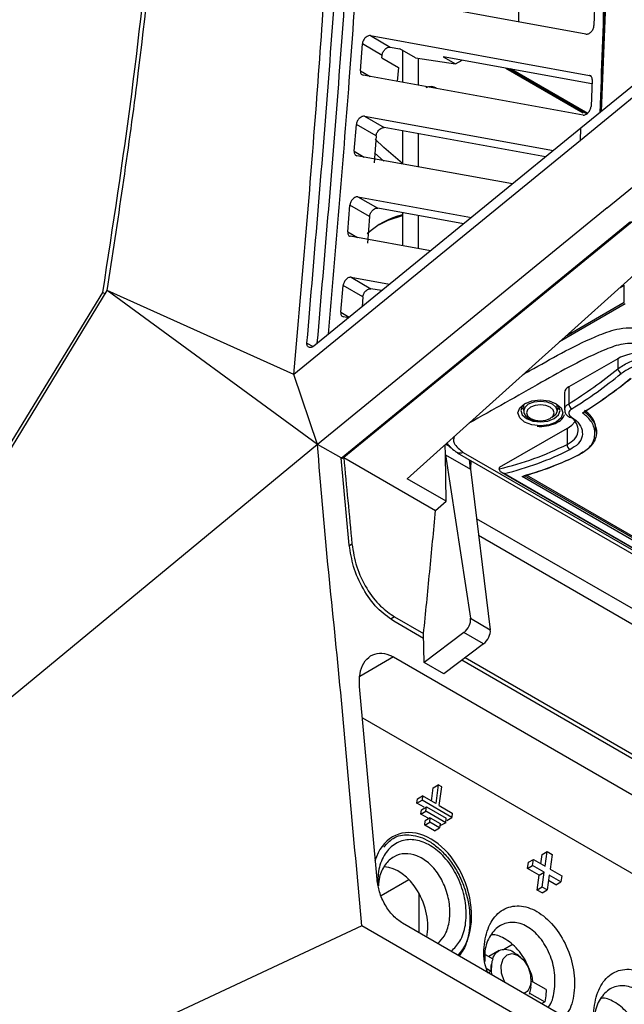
# Model space of a CAD drawing. Extents: x 106 to 315, y 19 to 260.
# Tile 9 of 98: x 135 to 147, y 44 to 65. Entities that reach past the tile are written whole.
import ezdxf

# ---------------------------------------------------------------- set-up
doc = ezdxf.new("R2010")
doc.units = 0
doc.layers.get('0').update_dxf_attribs({"linetype": 'CONTINUOUS'})

msp = doc.modelspace()

# ---------------------------------------------------------------- linework, layer by layer
at = {"color": 7, "linetype": 'Continuous'}
for p, q in [((145.051, 64.469), (145.051, 65.137)), ((146.419, 64.219), (141.987, 65.028)), ((146.602, 64.945), (146.584, 64.395)), ((142.022, 64.188), (146.493, 63.375)), ((142.022, 64.188), (142.425, 63.955)), ((141.818, 63.471), (141.857, 64.019)), ((142.261, 63.786), (141.857, 64.019)), ((142.425, 63.955), (142.623, 63.919)), ((142.939, 63.736), (142.623, 63.919)), ((142.678, 63.887), (142.678, 63.236)), ((148.281, 63.905), (146.317, 62.303)), ((142.257, 63.737), (142.261, 63.786)), ((142.257, 63.737), (142.596, 63.541)), ((142.939, 63.736), (143.757, 63.612)), ((143.001, 63.178), (143.001, 63.727)), ((143.508, 63.756), (143.757, 63.612)), ((146.542, 63.207), (143.508, 63.756)), ((143.757, 63.612), (143.892, 63.686)), ((142.596, 63.541), (142.569, 63.256)), ((144.787, 63.525), (146.365, 62.613)), ((144.845, 63.514), (146.439, 62.593)), ((144.879, 63.518), (146.455, 62.607)), ((151.05, 63.402), (141.477, 55.584)), ((146.36, 62.569), (141.871, 63.382)), ((146.546, 63.294), (146.524, 62.745)), ((141.899, 62.544), (145.757, 61.846)), ((141.899, 62.544), (142.302, 62.311)), ((146.317, 62.303), (140.867, 57.856)), ((141.692, 61.828), (141.735, 62.375)), ((142.138, 62.143), (141.735, 62.375)), ((145.597, 61.715), (142.302, 62.311)), ((146.306, 62.047), (146.317, 62.303)), ((142.138, 62.143), (142.095, 61.595)), ((142.678, 62.243), (142.678, 61.57)), ((143.001, 61.511), (143.001, 62.185)), ((144.921, 61.164), (141.745, 61.738)), ((146.853, 60.675), (148.203, 61.778)), ((141.767, 60.9), (144.085, 60.481)), ((141.767, 60.9), (142.17, 60.668)), ((146.853, 60.675), (140.944, 55.849)), ((141.558, 60.185), (141.603, 60.733)), ((142.006, 60.5), (141.603, 60.733)), ((143.924, 60.351), (142.17, 60.668)), ((142.006, 60.5), (141.961, 59.953)), ((142.677, 60.576), (142.677, 59.902)), ((143, 59.844), (143, 60.518)), ((141.422, 55.571), (147.332, 60.398)), ((143.248, 59.799), (141.611, 60.095)), ((141.628, 59.258), (142.412, 59.117)), ((141.628, 59.258), (142.03, 59.026)), ((142.773, 55.15), (147.402, 59.307)), ((141.417, 58.544), (141.465, 59.091)), ((141.867, 58.858), (141.465, 59.091)), ((147.118, 59.052), (147.203, 59.101)), ((147.203, 58.751), (147.203, 59.101)), ((128.288, 45.448), (136.56, 58.948)), ((128.442, 45.543), (136.651, 58.986)), ((136.56, 58.948), (136.61, 58.919)), ((140.942, 55.848), (136.651, 58.986)), ((140.46, 57.272), (136.651, 58.986)), ((141.867, 58.858), (141.85, 58.658)), ((142.251, 58.986), (142.03, 59.026)), ((141.575, 58.434), (141.47, 58.453)), ((147.068, 57.598), (146.068, 57.021)), ((147.068, 57.598), (147.068, 57.39)), ((140.943, 55.849), (140.46, 57.272)), ((145.984, 56.904), (145.984, 56.556)), ((146.068, 57.021), (146.068, 56.676)), ((145.148, 56.657), (145.151, 56.535)), ((145.83, 56.535), (145.833, 56.657)), ((146.077, 56.405), (146.074, 56.407)), ((146.036, 56.176), (144.652, 55.377)), ((146.036, 56.176), (146.036, 55.849)), ((146.633, 56.098), (146.633, 56.133)), ((140.942, 55.848), (128.442, 45.543)), ((141.423, 55.572), (140.944, 55.849)), ((143.557, 55.854), (143.653, 55.799)), ((143.542, 55.84), (143.548, 55.639)), ((143.792, 55.68), (152.278, 50.781)), ((143.916, 55.686), (152.392, 50.793)), ((141.591, 53.792), (141.423, 55.571)), ((141.425, 55.554), (141.476, 55.583)), ((141.477, 55.584), (143.352, 54.501)), ((143.548, 55.639), (143.551, 55.638)), ((143.564, 54.693), (143.551, 55.638)), ((143.551, 55.638), (144.065, 52.302)), ((143.551, 55.638), (144.062, 55.342)), ((144.065, 55.341), (144.044, 55.535)), ((144.07, 55.52), (144.065, 55.341)), ((144.062, 55.342), (144.468, 52.069)), ((144.065, 55.341), (144.062, 55.342)), ((144.652, 55.377), (144.652, 55.352)), ((144.655, 55.329), (144.652, 55.352)), ((144.702, 55.273), (151.83, 51.158)), ((144.756, 55.254), (151.828, 51.172)), ((143.564, 54.693), (142.773, 55.15)), ((151.822, 51.322), (145.115, 55.194)), ((151.828, 51.401), (145.21, 55.221)), ((143.352, 54.501), (143.564, 54.693)), ((151.747, 49.97), (144.187, 54.334)), ((144.229, 53.995), (151.141, 50.005)), ((143.108, 51.892), (142.498, 52.245)), ((142.515, 52.331), (143.107, 51.989)), ((144.065, 52.302), (144.468, 52.069)), ((143.116, 51.401), (143.107, 51.989)), ((143.931, 52.01), (143.116, 51.401)), ((144.33, 51.78), (143.931, 52.01)), ((144.33, 51.78), (143.517, 51.169)), ((142.492, 51.512), (150.767, 46.735)), ((150.845, 47.426), (143.884, 51.445)), ((143.956, 51.499), (150.863, 47.512)), ((143.517, 51.169), (143.116, 51.401)), ((142.157, 46.973), (141.799, 50.907)), ((141.857, 50.273), (157.651, 41.155)), ((143.267, 48.573), (143.304, 48.843)), ((143.304, 48.843), (143.407, 48.902)), ((143.407, 48.902), (143.355, 48.523)), ((143.477, 48.862), (143.407, 48.902)), ((143.425, 48.482), (143.477, 48.862)), ((142.972, 48.529), (142.985, 48.618)), ((142.985, 48.618), (143.087, 48.677)), ((143.087, 48.677), (143.075, 48.588)), ((143.355, 48.523), (143.087, 48.677)), ((142.972, 48.529), (143.075, 48.588)), ((143.119, 48.445), (142.972, 48.529)), ((143.063, 48.395), (143.166, 48.454)), ((143.681, 48.239), (143.075, 48.588)), ((143.153, 48.366), (143.166, 48.454)), ((143.166, 48.454), (143.57, 48.221)), ((143.425, 48.482), (143.693, 48.327)), ((143.051, 48.306), (143.063, 48.395)), ((143.051, 48.306), (143.153, 48.366)), ((143.198, 48.222), (143.051, 48.306)), ((143.244, 48.231), (143.142, 48.172)), ((143.558, 48.132), (143.153, 48.366)), ((143.232, 48.143), (143.244, 48.231)), ((143.244, 48.231), (143.446, 48.115)), ((143.558, 48.132), (143.57, 48.221)), ((143.579, 48.179), (143.681, 48.239)), ((143.693, 48.327), (143.681, 48.239)), ((143.13, 48.083), (143.142, 48.172)), ((143.13, 48.083), (143.232, 48.143)), ((143.332, 47.967), (143.13, 48.083)), ((143.434, 48.026), (143.232, 48.143)), ((143.332, 47.967), (143.434, 48.026)), ((143.446, 48.115), (143.434, 48.026)), ((143.558, 48.132), (143.455, 48.073)), ((142.478, 47.844), (142.471, 47.84)), ((145.498, 47.295), (145.524, 47.484)), ((145.524, 47.484), (145.627, 47.543)), ((145.586, 47.244), (145.627, 47.543)), ((145.627, 47.543), (145.729, 47.484)), ((145.729, 47.484), (145.688, 47.185)), ((145.228, 47.197), (145.245, 47.323)), ((145.228, 47.197), (145.33, 47.256)), ((145.245, 47.323), (145.347, 47.382)), ((145.33, 47.256), (145.347, 47.382)), ((145.569, 47.119), (145.33, 47.256)), ((145.347, 47.382), (145.586, 47.244)), ((145.466, 47.059), (145.228, 47.197)), ((145.425, 46.758), (145.466, 47.059)), ((145.466, 47.059), (145.569, 47.119)), ((145.528, 46.817), (145.569, 47.119)), ((145.671, 47.06), (145.629, 46.759)), ((145.909, 46.922), (145.671, 47.06)), ((145.688, 47.185), (145.926, 47.048)), ((145.926, 47.048), (145.909, 46.922)), ((142.808, 46.969), (142.242, 46.642)), ((145.528, 46.817), (145.425, 46.758)), ((145.629, 46.759), (145.528, 46.817)), ((145.807, 46.863), (145.656, 46.95)), ((145.807, 46.863), (145.909, 46.922)), ((143.016, 45.885), (143.016, 46.684)), ((145.527, 46.699), (145.425, 46.758)), ((145.527, 46.699), (145.629, 46.759)), ((141.847, 46.027), (130.681, 40.811)), ((150.139, 41.24), (141.847, 46.027)), ((150.196, 41.74), (142.679, 46.079)), ((144.921, 45.646), (144.737, 45.54)), ((144.36, 45.446), (144.52, 45.354)), ((144.652, 45.525), (144.437, 45.401)), ((144.491, 45.248), (144.488, 45.106)), ((145.218, 45.219), (145.218, 45.247)), ((144.384, 45.166), (144.488, 45.106)), ((144.488, 45.106), (144.427, 45.07)), ((145.608, 44.726), (145.295, 44.906)), ((145.298, 44.772), (145.3, 44.835)), ((145.298, 44.772), (145.258, 44.631)), ((145.27, 44.654), (145.579, 44.476)), ((145.601, 44.597), (145.579, 44.476)), ((145.608, 44.726), (145.601, 44.597)), ((145.579, 44.476), (145.518, 44.441))]:
    msp.add_line(p, q, dxfattribs=at)
at = {"color": 8, "linetype": 'Continuous'}
for p, q in [((141.818, 63.471), (142.017, 63.356)), ((146.525, 63.357), (146.493, 63.375)), ((141.692, 61.828), (141.893, 61.711)), ((142.104, 61.797), (142.294, 61.626)), ((141.558, 60.185), (141.761, 60.068)), ((147.223, 58.716), (145.882, 57.942)), ((146.027, 58.072), (147.203, 58.751)), ((141.417, 58.544), (141.588, 58.445)), ((140.726, 57.917), (140.855, 57.843)), ((143.564, 55.86), (143.625, 55.825)), ((145.176, 55.211), (151.828, 51.371)), ((141.592, 53.789), (141.643, 53.819)), ((142.515, 52.331), (142.443, 52.289)), ((142.492, 51.512), (141.807, 51.117))]:
    msp.add_line(p, q, dxfattribs=at)
at = {"color": 7, "linetype": 'Continuous', "flags": 128}
for points in [[(147.595, 63.1), (146.95, 62.573), (146.306, 62.047)], [(146.306, 62.047), (143.383, 59.659), (140.46, 57.272)], [(142.21, 60.338), (142.383, 60.424), (142.677, 60.517)], [(145.167, 56.678), (145.316, 56.735), (145.491, 56.755), (145.666, 56.735), (145.814, 56.678), (145.913, 56.592), (145.948, 56.491), (145.913, 56.39), (145.814, 56.305), (145.666, 56.248), (145.491, 56.227), (145.316, 56.248), (145.167, 56.305), (145.068, 56.39), (145.033, 56.491), (145.068, 56.592), (145.167, 56.678)], [(145.189, 56.69), (145.121, 56.626), (145.091, 56.538), (145.121, 56.45), (145.208, 56.375), (145.337, 56.325), (145.491, 56.307), (145.644, 56.325), (145.773, 56.375), (145.86, 56.45), (145.891, 56.538), (145.86, 56.626), (145.792, 56.69)], [(145.291, 56.607), (145.229, 56.554), (145.208, 56.491), (145.229, 56.429), (145.291, 56.376), (145.382, 56.341), (145.491, 56.328), (145.599, 56.341), (145.69, 56.376), (145.752, 56.429), (145.773, 56.491), (145.752, 56.554), (145.69, 56.607), (145.599, 56.642), (145.491, 56.655), (145.382, 56.642), (145.291, 56.607)], [(145.15, 56.557), (145.121, 56.59), (145.109, 56.608)], [(145.83, 56.535), (145.805, 56.462), (145.731, 56.398)], [(145.872, 56.608), (145.86, 56.59), (145.831, 56.557)], [(146.036, 56.176), (146.13, 56.242), (146.196, 56.311)], [(144.77, 44.872), (144.748, 44.906), (144.697, 45.065), (144.69, 45.221), (144.73, 45.351), (144.809, 45.435), (144.917, 45.46), (145.036, 45.421), (145.15, 45.325), (145.239, 45.187), (145.29, 45.027), (145.297, 44.871), (145.297, 44.871)]]:
    msp.add_lwpolyline(points, dxfattribs=at)
at = {"color": 8, "linetype": 'Continuous', "flags": 128}
for points in [[(142.678, 61.581), (142.298, 61.903), (142.115, 62.077)], [(145.151, 56.534), (145.151, 56.537), (145.177, 56.612), (145.25, 56.676), (145.361, 56.718), (145.491, 56.733), (145.621, 56.718), (145.731, 56.676), (145.805, 56.612), (145.83, 56.537), (145.83, 56.535)]]:
    msp.add_lwpolyline(points, dxfattribs=at)
at = {"color": 7, "linetype": 'Continuous'}
for centre, radius, start, end in [((143.254, 62.931), 0.216, 60.9332, 117.8093), ((143.257, 62.928), 0.22, 58.1403, 117.6517), ((143.043, 58.989), 1.585, 103.3318, 133.2749), ((147.626, 56.508), 1.224, 68.2401, 117.0997), ((140.707, 65.253), 10.114, 302.0088, 308.9743), ((140.719, 65.23), 10.209, 302.0087, 308.9745), ((147.225, 57.431), 0.162, 194.8463, 238.6895), ((140.875, 65.16), 10.252, 302.2751, 308.992), ((140.901, 65.159), 10.239, 302.4021, 308.988), ((146.121, 56.894), 0.138, 112.9082, 175.7719), ((146.204, 56.688), 0.136, 184.9166, 237.6733), ((143.215, 61.531), 6.344, 283.0924, 296.4012), ((146.16, 55.845), 0.124, 178.1643, 236.8217), ((143.224, 61.528), 6.458, 283.7241, 296.3644), ((143.371, 61.577), 6.611, 285.702, 296.2466), ((143.347, 61.567), 6.614, 285.5075, 296.2562)]:
    msp.add_arc(centre, radius, start, end, dxfattribs=at)
at = {"color": 8, "linetype": 'Continuous'}
msp.add_arc((146.097, 56.444), 0.0445, 242.4447, 305.6187, dxfattribs=at)
at = {"color": 7, "linetype": 'Continuous'}
for centre, major_axis, ratio, start_param, end_param in [((143.905, 52.182), (0.112, 0.199), 0.589785, 4.068423, 5.639219), ((144.309, 51.949), (0.116, 0.197), 0.564894, 4.080459, 5.651255), ((143.069, 46.577), (-0.497, 1.312), 0.676829, 3.446624, 6.989835), ((142.463, 46.258), (-0.356, 0.942), 0.676829, 3.964527, 5.996478)]:
    msp.add_ellipse(centre, major_axis=major_axis, ratio=ratio, start_param=start_param, end_param=end_param, dxfattribs=at)
for points, knots in [([(136.651, 58.986), (136.866, 60.401), (137.296, 63.231), (137.719, 67.387), (138.002, 71.477), (138.062, 74.134), (138.093, 75.463)], [0, 0, 0, 0, 0.249996, 0.500005, 0.749996, 1, 1, 1, 1]), ([(136.56, 58.948), (136.768, 60.302), (137.187, 63.033), (137.613, 67.084), (137.911, 71.154), (137.981, 73.825), (138.017, 75.177)], [0, 0, 0, 0, 0.242898, 0.490219, 0.741918, 1, 1, 1, 1]), ([(140.46, 57.272), (140.606, 58.95), (140.899, 62.305), (141.213, 66.938), (141.422, 71.176), (141.467, 73.724), (141.489, 74.999)], [0, 0, 0, 0, 0.279995, 0.559993, 0.780009, 1, 1, 1, 1]), ([(140.726, 57.917), (140.885, 59.779), (141.203, 63.503), (141.565, 69.041), (141.659, 72.661), (141.706, 74.472)], [0, 0, 0, 0, 0.333168, 0.666497, 1, 1, 1, 1]), ([(141.166, 58.1), (141.313, 59.823), (141.619, 63.409), (141.971, 68.808), (142.065, 72.428), (142.113, 74.237)], [0, 0, 0, 0, 0.316297, 0.658154, 1, 1, 1, 1]), ([(146.71, 62.623), (146.775, 64.368), (146.913, 68.05), (146.884, 71.642), (146.869, 73.533)], [0, 0, 0, 0, 0.473781, 1, 1, 1, 1]), ([(146.894, 73.528), (146.907, 71.641), (146.931, 68.054), (146.791, 64.377), (146.725, 62.635)], [0, 0, 0, 0, 0.526225, 1, 1, 1, 1]), ([(146.919, 73.602), (146.928, 71.75), (146.945, 68.14), (146.802, 64.442), (146.733, 62.642)], [0, 0, 0, 0, 0.513098, 1, 1, 1, 1]), ([(146.419, 64.219), (146.428, 64.218), (146.444, 64.217), (146.473, 64.226), (146.501, 64.243), (146.527, 64.266), (146.55, 64.294), (146.568, 64.325), (146.581, 64.36), (146.583, 64.383), (146.584, 64.395)], [0, 0, 0, 0, 0.12524, 0.250486, 0.375746, 0.501003, 0.616074, 0.737556, 0.865516, 1, 1, 1, 1]), ([(142.022, 64.188), (142.01, 64.189), (141.988, 64.189), (141.951, 64.173), (141.918, 64.147), (141.892, 64.115), (141.874, 64.083), (141.861, 64.05), (141.859, 64.029), (141.857, 64.019)], [0, 0, 0, 0, 0.179566, 0.322869, 0.499262, 0.629858, 0.756816, 0.880179, 1, 1, 1, 1]), ([(142.261, 63.786), (142.262, 63.797), (142.265, 63.817), (142.277, 63.849), (142.294, 63.88), (142.32, 63.913), (142.352, 63.939), (142.391, 63.957), (142.413, 63.956), (142.425, 63.955)], [0, 0, 0, 0, 0.119507, 0.240938, 0.364337, 0.489764, 0.669888, 0.816381, 1, 1, 1, 1]), ([(141.818, 63.471), (141.817, 63.461), (141.817, 63.44), (141.826, 63.414), (141.843, 63.391), (141.862, 63.385), (141.871, 63.382)], [0, 0, 0, 0, 0.225069, 0.455489, 0.713808, 1, 1, 1, 1]), ([(146.546, 63.294), (146.545, 63.304), (146.545, 63.323), (146.535, 63.348), (146.519, 63.368), (146.502, 63.373), (146.493, 63.375)], [0, 0, 0, 0, 0.222611, 0.463458, 0.722578, 1, 1, 1, 1]), ([(146.36, 62.569), (146.368, 62.569), (146.385, 62.567), (146.414, 62.577), (146.442, 62.594), (146.469, 62.618), (146.492, 62.648), (146.509, 62.681), (146.521, 62.714), (146.523, 62.735), (146.524, 62.745)], [0, 0, 0, 0, 0.122789, 0.250343, 0.383527, 0.50103, 0.632248, 0.759122, 0.881695, 1, 1, 1, 1]), ([(141.899, 62.544), (141.887, 62.544), (141.866, 62.545), (141.829, 62.528), (141.796, 62.503), (141.77, 62.471), (141.751, 62.439), (141.739, 62.406), (141.736, 62.385), (141.735, 62.375)], [0, 0, 0, 0, 0.1768, 0.31917, 0.499272, 0.629665, 0.756551, 0.879979, 1, 1, 1, 1]), ([(142.138, 62.143), (142.139, 62.153), (142.142, 62.173), (142.154, 62.205), (142.172, 62.236), (142.198, 62.269), (142.23, 62.295), (142.268, 62.312), (142.29, 62.311), (142.302, 62.311)], [0, 0, 0, 0, 0.119724, 0.241229, 0.364578, 0.489804, 0.673819, 0.819316, 1, 1, 1, 1]), ([(141.692, 61.828), (141.692, 61.818), (141.691, 61.797), (141.7, 61.77), (141.717, 61.747), (141.736, 61.741), (141.745, 61.738)], [0, 0, 0, 0, 0.21191, 0.449213, 0.711908, 1, 1, 1, 1]), ([(141.767, 60.9), (141.755, 60.901), (141.734, 60.902), (141.697, 60.886), (141.665, 60.86), (141.638, 60.828), (141.62, 60.796), (141.608, 60.763), (141.605, 60.743), (141.603, 60.733)], [0, 0, 0, 0, 0.17435, 0.315901, 0.499286, 0.629475, 0.756301, 0.879792, 1, 1, 1, 1]), ([(142.006, 60.5), (142.008, 60.51), (142.011, 60.531), (142.023, 60.564), (142.041, 60.595), (142.068, 60.628), (142.1, 60.653), (142.137, 60.669), (142.158, 60.668), (142.17, 60.668)], [0, 0, 0, 0, 0.121165, 0.244847, 0.371094, 0.499953, 0.6829, 0.82485, 1, 1, 1, 1]), ([(141.558, 60.185), (141.558, 60.175), (141.557, 60.155), (141.566, 60.128), (141.583, 60.104), (141.601, 60.098), (141.611, 60.095)], [0, 0, 0, 0, 0.2108, 0.447738, 0.710805, 1, 1, 1, 1]), ([(141.628, 59.258), (141.616, 59.259), (141.596, 59.26), (141.559, 59.244), (141.526, 59.218), (141.5, 59.186), (141.482, 59.154), (141.469, 59.122), (141.466, 59.101), (141.465, 59.091)], [0, 0, 0, 0, 0.172179, 0.313004, 0.499293, 0.629287, 0.756037, 0.879598, 1, 1, 1, 1]), ([(141.867, 58.858), (141.869, 58.869), (141.872, 58.889), (141.884, 58.922), (141.903, 58.953), (141.929, 58.986), (141.962, 59.011), (141.998, 59.027), (142.019, 59.026), (142.03, 59.026)], [0, 0, 0, 0, 0.12138, 0.245122, 0.371272, 0.49987, 0.686401, 0.827479, 1, 1, 1, 1]), ([(141.417, 58.544), (141.417, 58.533), (141.416, 58.512), (141.425, 58.485), (141.442, 58.462), (141.46, 58.456), (141.47, 58.453)], [0, 0, 0, 0, 0.225037, 0.452593, 0.710925, 1, 1, 1, 1]), ([(145.142, 57.277), (145.214, 57.318), (145.499, 57.479), (145.999, 57.76), (146.569, 58.04), (147.036, 58.211), (147.389, 58.24), (147.782, 58.18), (148.217, 58.028), (148.967, 57.683), (150.305, 56.941), (151.481, 56.266), (152.262, 55.818)], [0, 0, 0, 0, 0.032363, 0.128538, 0.224455, 0.274332, 0.303264, 0.336505, 0.403193, 0.465501, 0.645274, 1, 1, 1, 1]), ([(140.867, 57.856), (140.863, 57.853), (140.851, 57.844), (140.828, 57.831), (140.796, 57.823), (140.766, 57.828), (140.744, 57.844), (140.732, 57.865), (140.725, 57.889), (140.726, 57.908), (140.726, 57.917)], [0, 0, 0, 0, 0.059603, 0.167094, 0.322239, 0.505633, 0.644688, 0.770972, 0.884479, 1, 1, 1, 1]), ([(147.068, 57.39), (147.138, 57.436), (147.278, 57.53), (147.545, 57.61), (147.828, 57.638), (147.994, 57.594), (148.08, 57.571)], [0, 0, 0, 0, 0.245619, 0.491238, 0.736859, 1, 1, 1, 1]), ([(148.046, 57.473), (147.969, 57.492), (147.821, 57.53), (147.567, 57.501), (147.329, 57.423), (147.203, 57.336), (147.141, 57.293)], [0, 0, 0, 0, 0.261484, 0.506769, 0.753141, 1, 1, 1, 1]), ([(145.154, 56.534), (145.154, 56.527), (145.149, 56.495), (145.18, 56.439), (145.244, 56.378), (145.338, 56.334), (145.415, 56.325), (145.451, 56.321)], [0, 0, 0, 0, 0.061552, 0.277465, 0.50327, 0.765272, 1, 1, 1, 1]), ([(145.427, 56.223), (145.441, 56.221), (145.517, 56.208), (145.666, 56.23), (145.836, 56.289), (145.949, 56.37), (145.973, 56.436), (145.981, 56.457)], [0, 0, 0, 0, 0.058761, 0.325859, 0.594507, 0.870076, 1, 1, 1, 1]), ([(145.988, 56.557), (145.987, 56.547), (145.984, 56.514), (146.011, 56.463), (146.045, 56.423), (146.072, 56.409), (146.078, 56.406)], [0, 0, 0, 0, 0.162749, 0.529752, 0.904429, 1, 1, 1, 1]), ([(146.131, 56.573), (146.123, 56.567), (146.099, 56.551), (146.075, 56.519), (146.068, 56.479), (146.083, 56.439), (146.11, 56.418), (146.123, 56.408)], [0, 0, 0, 0, 0.117996, 0.339412, 0.560216, 0.780345, 1, 1, 1, 1]), ([(146.272, 55.635), (146.353, 55.685), (146.515, 55.785), (146.618, 55.998), (146.598, 56.222), (146.483, 56.389), (146.379, 56.469), (146.35, 56.491)], [0, 0, 0, 0, 0.22927, 0.458427, 0.68645, 0.913597, 1, 1, 1, 1]), ([(146.387, 56.513), (146.387, 56.513), (146.416, 56.496), (146.504, 56.411), (146.628, 56.25), (146.647, 56.019), (146.538, 55.801), (146.385, 55.701), (146.294, 55.648), (146.294, 55.648)], [0, 0, 0, 0, 0.00001, 0.072257, 0.303288, 0.534965, 0.767521, 0.99999, 1, 1, 1, 1]), ([(146.387, 56.513), (146.387, 56.511), (146.386, 56.506), (146.381, 56.5), (146.372, 56.495), (146.361, 56.492), (146.353, 56.491), (146.35, 56.491), (146.35, 56.491)], [0, 0, 0, 0, 0.156908, 0.313141, 0.530618, 0.815839, 0.988804, 1, 1, 1, 1]), ([(146.619, 56.132), (146.619, 56.182), (146.619, 56.308), (146.511, 56.451), (146.411, 56.53), (146.387, 56.549)], [0, 0, 0, 0, 0.3361044, 0.8412362, 1, 1, 1, 1]), ([(146.036, 55.849), (146.091, 55.882), (146.202, 55.949), (146.272, 56.091), (146.256, 56.241), (146.187, 56.348), (146.123, 56.396), (146.112, 56.404)], [0, 0, 0, 0, 0.237712, 0.47536, 0.712727, 0.950514, 1, 1, 1, 1]), ([(146.123, 56.408), (146.156, 56.385), (146.25, 56.318), (146.343, 56.183), (146.357, 56.015), (146.278, 55.855), (146.154, 55.779), (146.092, 55.741)], [0, 0, 0, 0, 0.118755, 0.338344, 0.558157, 0.778877, 1, 1, 1, 1]), ([(141.847, 46.027), (141.772, 46.846), (141.621, 48.484), (141.336, 51.755), (141.057, 54.224), (140.944, 55.847), (140.944, 55.849)], [0, 0, 0, 0, 0.250016, 0.500032, 0.999589, 1, 1, 1, 1]), ([(143.584, 55.878), (143.596, 55.861), (143.636, 55.802), (143.708, 55.746), (143.762, 55.703), (143.78, 55.689)], [0, 0, 0, 0, 0.206742, 0.729648, 1, 1, 1, 1]), ([(143.916, 55.686), (143.915, 55.686), (143.902, 55.679), (143.869, 55.668), (143.821, 55.664), (143.793, 55.681), (143.78, 55.689)], [0, 0, 0, 0, 0.019771, 0.253081, 0.631762, 1, 1, 1, 1]), ([(141.477, 55.584), (141.505, 55.29), (141.561, 54.702), (141.616, 54.113), (141.643, 53.819)], [0, 0, 0, 0, 0.499999, 1, 1, 1, 1]), ([(144.756, 55.254), (144.756, 55.254), (144.748, 55.255), (144.724, 55.261), (144.692, 55.277), (144.665, 55.302), (144.658, 55.321), (144.655, 55.329)], [0, 0, 0, 0, 0.007194, 0.187003, 0.537079, 0.793488, 1, 1, 1, 1]), ([(143.107, 51.989), (143.107, 51.989), (143.149, 52.409), (143.231, 53.246), (143.312, 54.083), (143.352, 54.501)], [0, 0, 0, 0, 0.000274, 0.500284, 1, 1, 1, 1]), ([(142.498, 52.245), (142.382, 52.327), (142.15, 52.491), (141.864, 52.891), (141.662, 53.341), (141.614, 53.646), (141.591, 53.792)], [0, 0, 0, 0, 0.254849, 0.509659, 0.765572, 1, 1, 1, 1]), ([(141.643, 53.819), (141.669, 53.663), (141.72, 53.351), (141.934, 52.904), (142.208, 52.543), (142.418, 52.398), (142.515, 52.331)], [0, 0, 0, 0, 0.259723, 0.51951, 0.777635, 1, 1, 1, 1]), ([(141.799, 50.907), (141.798, 50.998), (141.794, 51.18), (141.878, 51.4), (142.018, 51.548), (142.203, 51.605), (142.37, 51.576), (142.465, 51.526), (142.492, 51.512)], [0, 0, 0, 0, 0.186556, 0.373117, 0.559412, 0.744394, 0.927605, 1, 1, 1, 1]), ([(142.298, 47.634), (142.357, 47.701), (142.492, 47.855), (142.808, 47.907), (143.122, 47.822), (143.381, 47.649), (143.573, 47.462), (143.745, 47.227), (143.881, 46.968), (143.981, 46.688), (144.056, 46.338), (144.056, 45.925), (143.964, 45.591), (143.861, 45.454), (143.831, 45.414)], [0, 0, 0, 0, 0.0851551, 0.1969334, 0.3155106, 0.3825082, 0.450381, 0.5183638, 0.5899326, 0.6524014, 0.7222091, 0.8377761, 0.9533425, 1, 1, 1, 1]), ([(143.67, 45.507), (143.734, 45.571), (143.871, 45.704), (143.975, 46.037), (143.985, 46.435), (143.888, 46.854), (143.697, 47.239), (143.435, 47.546), (143.136, 47.741), (142.832, 47.808), (142.553, 47.74), (142.331, 47.543), (142.184, 47.24), (142.171, 46.982), (142.165, 46.854)], [0, 0, 0, 0, 0.076055, 0.16102, 0.246869, 0.33229, 0.41704, 0.500724, 0.583271, 0.665222, 0.747762, 0.831482, 0.916177, 1, 1, 1, 1]), ([(143.396, 45.665), (143.445, 45.714), (143.554, 45.824), (143.64, 46.096), (143.653, 46.426), (143.576, 46.77), (143.423, 47.082), (143.212, 47.324), (142.97, 47.474), (142.723, 47.517), (142.495, 47.453), (142.313, 47.283), (142.201, 47.069), (142.188, 46.902), (142.183, 46.842)], [0, 0, 0, 0, 0.0722155, 0.1617629, 0.2522403, 0.3423974, 0.4310631, 0.5177611, 0.6029768, 0.6878321, 0.7734459, 0.8606576, 0.9497278, 1, 1, 1, 1]), ([(142.679, 46.079), (142.612, 46.127), (142.479, 46.221), (142.314, 46.452), (142.197, 46.712), (142.17, 46.888), (142.157, 46.973)], [0, 0, 0, 0, 0.254768, 0.509498, 0.765341, 1, 1, 1, 1]), ([(144.415, 45.064), (144.396, 45.12), (144.324, 45.336), (144.338, 45.719), (144.461, 46.122), (144.715, 46.386), (144.997, 46.453), (145.238, 46.408), (145.481, 46.3), (145.772, 46.051), (146.039, 45.621), (146.189, 45.124), (146.192, 44.649), (146.109, 44.311), (145.996, 44.205), (145.969, 44.18)], [0, 0, 0, 0, 0.032615, 0.126389, 0.220147, 0.313889, 0.407625, 0.454723, 0.501817, 0.595545, 0.689258, 0.78299, 0.876738, 0.970513, 1, 1, 1, 1]), ([(145.645, 44.367), (145.65, 44.372), (145.724, 44.444), (145.785, 44.694), (145.798, 45.068), (145.693, 45.461), (145.525, 45.745), (145.359, 45.918), (145.222, 46.016), (145.079, 46.079), (144.889, 46.113), (144.661, 46.057), (144.458, 45.844), (144.347, 45.573), (144.353, 45.373), (144.355, 45.301)], [0, 0, 0, 0, 0.007579, 0.111651, 0.215693, 0.319466, 0.422854, 0.475093, 0.526519, 0.577928, 0.630177, 0.733589, 0.837376, 0.941429, 1, 1, 1, 1]), ([(145.343, 44.879), (145.336, 44.917), (145.317, 45.02), (145.252, 45.192), (145.155, 45.379), (145.033, 45.544), (144.896, 45.679), (144.719, 45.793), (144.57, 45.858), (144.489, 45.84), (144.483, 45.839)], [0, 0, 0, 0, 0.076152, 0.208565, 0.351126, 0.486798, 0.623367, 0.757568, 0.982351, 1, 1, 1, 1]), ([(144.513, 45.354), (144.533, 45.396), (144.572, 45.48), (144.677, 45.546), (144.802, 45.554), (144.917, 45.518), (144.98, 45.464), (145.001, 45.445)], [0, 0, 0, 0, 0.2217882, 0.4437904, 0.6705118, 0.8886006, 1, 1, 1, 1]), ([(145.084, 45.388), (145.07, 45.399), (145.043, 45.42), (145.016, 45.441), (145.002, 45.451)], [0, 0, 0, 0, 0.500009, 1, 1, 1, 1]), ([(144.508, 45.023), (144.506, 45.03), (144.479, 45.107), (144.485, 45.18), (144.49, 45.248)], [0, 0, 0, 0, 0.084172, 1, 1, 1, 1]), ([(144.52, 45.354), (144.514, 45.337), (144.501, 45.304), (144.494, 45.267), (144.49, 45.248)], [0, 0, 0, 0, 0.4989929, 1, 1, 1, 1]), ([(146.656, 43.77), (146.637, 43.826), (146.565, 44.043), (146.578, 44.426), (146.702, 44.828), (146.955, 45.092), (147.238, 45.16), (147.479, 45.114), (147.686, 45.025), (147.822, 44.909), (147.901, 44.841)], [0, 0, 0, 0, 0.057512, 0.222865, 0.388192, 0.553492, 0.718779, 0.801828, 0.884869, 1, 1, 1, 1]), ([(145.297, 44.871), (145.286, 44.826), (145.265, 44.736), (145.206, 44.662), (145.161, 44.654), (145.152, 44.652)], [0, 0, 0, 0, 0.445339, 0.890592, 1, 1, 1, 1]), ([(145.3, 44.833), (145.3, 44.85), (145.3, 44.884), (145.3, 44.916), (145.3, 44.932)], [0, 0, 0, 0, 0.4996708, 1, 1, 1, 1]), ([(147.698, 44.518), (147.665, 44.553), (147.591, 44.632), (147.463, 44.723), (147.32, 44.786), (147.13, 44.819), (146.902, 44.763), (146.699, 44.55), (146.588, 44.279), (146.593, 44.08), (146.595, 44.008)], [0, 0, 0, 0, 0.074001, 0.164722, 0.255413, 0.347587, 0.530018, 0.713111, 0.896674, 1, 1, 1, 1]), ([(147.256, 44.263), (147.216, 44.304), (147.132, 44.39), (146.959, 44.499), (146.811, 44.565), (146.729, 44.547), (146.723, 44.545)], [0, 0, 0, 0, 0.24337, 0.51297, 0.964545, 1, 1, 1, 1])]:
    msp.add_open_spline(points, degree=3, knots=knots, dxfattribs=at)
at = {"color": 8, "linetype": 'Continuous'}
for points, knots in [([(140.938, 57.915), (141.094, 59.738), (141.409, 63.424), (141.768, 68.924), (141.862, 72.544), (141.909, 74.355)], [0, 0, 0, 0, 0.328579, 0.664202, 1, 1, 1, 1]), ([(151.989, 55.603), (151.246, 56.029), (150.11, 56.679), (148.822, 57.395), (148.096, 57.728), (147.705, 57.866), (147.381, 57.919), (147.103, 57.895), (146.689, 57.737), (146.144, 57.472), (145.23, 56.955), (144.526, 56.558), (144.031, 56.279)], [0, 0, 0, 0, 0.2970042, 0.4537862, 0.5067135, 0.5598987, 0.5828119, 0.6004153, 0.6378708, 0.7206668, 0.8036904, 1, 1, 1, 1]), ([(145.987, 56.557), (145.988, 56.572), (145.99, 56.605), (146.024, 56.647), (146.056, 56.669), (146.068, 56.676)], [0, 0, 0, 0, 0.339606, 0.770588, 1, 1, 1, 1]), ([(143.739, 56.017), (143.73, 55.996), (143.711, 55.949), (143.728, 55.863), (143.806, 55.774), (143.88, 55.715), (143.916, 55.686)], [0, 0, 0, 0, 0.181774, 0.393963, 0.706728, 1, 1, 1, 1])]:
    msp.add_open_spline(points, degree=3, knots=knots, dxfattribs=at)

doc.saveas('drawing.dxf')
